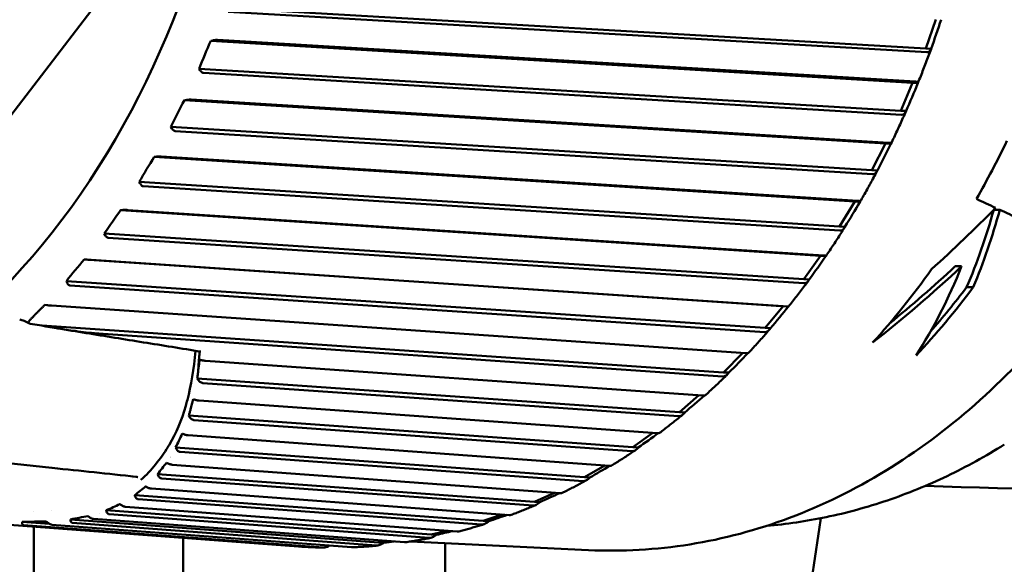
# Model space of a CAD drawing. Header units: millimetres. Extents: x 0 to 4878, y -120 to 1682.
# Tile 145 of 256: x 672 to 687, y 1323 to 1331. Entities that reach past the tile are written whole.
import ezdxf

# ---------------------------------------------------------------- set-up
doc = ezdxf.new("R2010")
doc.units = ezdxf.units.MM
doc.header["$LTSCALE"] = 2
doc.layers.add('Sichtbar (ISO)', color=7, linetype='Continuous', lineweight=50)

msp = doc.modelspace()

# ---------------------------------------------------------------- linework, layer by layer
at = {"layer": 'Sichtbar (ISO)'}
for p, q in [((671.1042, 1329.002), (673.5993, 1332.2571)), ((675.0438, 1331.4454), (686.1826, 1330.8013)), ((686.1986, 1330.7401), (675.12, 1331.3807)), ((686.1826, 1330.8013), (686.3417, 1331.2606)), ((674.8756, 1330.9289), (674.8425, 1330.9217)), ((674.8425, 1330.9217), (685.973, 1330.2558)), ((674.9497, 1330.9375), (686.02, 1330.2753)), ((686.1826, 1330.8013), (686.2678, 1330.7972)), ((674.6555, 1330.4803), (685.7859, 1329.8144)), ((674.6555, 1330.4803), (674.6742, 1330.4536)), ((685.798, 1329.7513), (674.7278, 1330.4137)), ((685.7859, 1329.8144), (685.973, 1330.2558)), ((685.973, 1330.2558), (686.0581, 1330.2517)), ((674.456, 1329.9841), (674.4226, 1329.9791)), ((674.4226, 1329.9791), (685.5433, 1329.2923)), ((674.5306, 1329.9896), (685.5912, 1329.3065)), ((685.7859, 1329.8144), (685.8711, 1329.8103)), ((674.2089, 1329.5586), (685.3296, 1328.8717)), ((674.2089, 1329.5586), (674.2259, 1329.5312)), ((685.3375, 1328.8073), (674.277, 1329.4905)), ((685.3296, 1328.8717), (685.5433, 1329.2923)), ((685.5433, 1329.2923), (685.6284, 1329.2882)), ((673.9794, 1329.0861), (673.9458, 1329.0833)), ((673.9458, 1329.0833), (685.0555, 1328.3767)), ((674.0544, 1329.0883), (685.104, 1328.3855)), ((685.3296, 1328.8717), (685.4147, 1328.8676)), ((673.7069, 1328.6865), (684.8166, 1327.9798)), ((673.7069, 1328.6865), (673.7222, 1328.6588)), ((684.8205, 1327.9144), (673.7709, 1328.6174)), ((684.8166, 1327.9798), (685.0555, 1328.3767)), ((685.0555, 1328.3767), (685.1406, 1328.3726)), ((673.4492, 1328.2409), (673.4154, 1328.2404)), ((673.4154, 1328.2404), (684.513, 1327.5151)), ((673.5242, 1328.2398), (684.5618, 1327.5185)), ((687.2609, 1328.2439), (687.3564, 1328.2449)), ((673.153, 1327.87), (684.2505, 1327.1447)), ((673.153, 1327.87), (673.1666, 1327.8421)), ((684.8166, 1327.9798), (684.9018, 1327.9757)), ((684.2503, 1327.0788), (673.2128, 1327.8003)), ((672.8689, 1327.4544), (672.8352, 1327.4562)), ((672.8352, 1327.4562), (683.9194, 1326.7136)), ((672.9438, 1327.4501), (683.9682, 1326.7115)), ((684.2505, 1327.1447), (684.513, 1327.5151)), ((684.513, 1327.5151), (684.5981, 1327.511)), ((686.6491, 1327.3477), (686.7521, 1327.3488)), ((672.551, 1327.1148), (683.6352, 1326.3722)), ((672.551, 1327.1148), (672.5629, 1327.0868)), ((684.2505, 1327.1447), (684.3357, 1327.1406)), ((683.6308, 1326.3062), (672.6066, 1327.0449)), ((686.83, 1327.0156), (686.9362, 1327.0168)), ((672.2425, 1326.7319), (672.209, 1326.7359)), ((672.3171, 1326.7243), (683.3273, 1325.97)), ((683.6352, 1326.3722), (683.9194, 1326.7136)), ((683.9194, 1326.7136), (684.0046, 1326.7095)), ((671.8121, 1326.5051), (671.8121, 1326.5051)), ((671.9658, 1326.4417), (671.8801, 1326.4829)), ((672.1616, 1326.4082), (671.9754, 1326.4387)), ((672.1616, 1326.4082), (682.9749, 1325.6674)), ((682.9664, 1325.6019), (673.1327, 1326.2757)), ((683.6352, 1326.3722), (683.7204, 1326.3681)), ((682.9749, 1325.6674), (683.275, 1325.9736)), ((674.7606, 1325.85), (682.6434, 1325.2991)), ((682.9749, 1325.6674), (683.0601, 1325.6633)), ((674.6277, 1325.5697), (682.2741, 1325.0353)), ((682.2614, 1324.9706), (674.7153, 1325.4981)), ((674.6598, 1325.2198), (681.9213, 1324.7033)), ((682.2741, 1325.0353), (682.5855, 1325.3031)), ((682.2741, 1325.0353), (682.3592, 1325.0312)), ((674.3945, 1324.977), (674.3945, 1324.9771)), ((674.4939, 1324.9812), (681.5375, 1324.4801)), ((681.5208, 1324.4167), (674.5735, 1324.911)), ((681.5375, 1324.4801), (681.8558, 1324.7079)), ((674.4833, 1324.6693), (681.1659, 1324.1867)), ((668.7817, 1324.5251), (672.323, 1324.1527)), ((674.2848, 1324.4741), (680.7702, 1324.0057)), ((680.7497, 1323.944), (674.3559, 1324.4058)), ((681.5375, 1324.4801), (681.6227, 1324.476)), ((674.1392, 1324.2348), (674.1398, 1324.2348)), ((674.1415, 1324.2346), (674.1415, 1324.2346)), ((674.2308, 1324.2028), (680.3822, 1323.7528)), ((680.7702, 1324.0057), (681.09, 1324.1922)), ((673.6872, 1324.004), (673.6872, 1324.0039)), ((673.9988, 1324.0526), (679.9775, 1323.6152)), ((679.9532, 1323.5557), (674.0619, 1323.9867)), ((680.7702, 1324.0057), (680.8554, 1324.0016)), ((673.8261, 1323.8599), (673.8262, 1323.8599)), ((673.9009, 1323.8242), (679.5758, 1323.4047)), ((673.6349, 1323.7201), (679.1647, 1323.3114)), ((679.1368, 1323.2544), (673.6891, 1323.6572)), ((679.9775, 1323.6152), (680.2915, 1323.7595)), ((679.9775, 1323.6152), (680.0627, 1323.6111)), ((672.0328, 1323.4659), (672.0328, 1323.4661)), ((672.3133, 1323.4835), (672.313, 1323.4835)), ((673.1832, 1323.4803), (678.3375, 1323.0963)), ((673.4301, 1323.5761), (673.4303, 1323.5761)), ((673.4895, 1323.5368), (678.7521, 1323.1446)), ((672.6164, 1323.3373), (677.5014, 1322.9713)), ((672.9514, 1323.3859), (672.9524, 1323.3858)), ((672.9807, 1323.3443), (677.9167, 1322.9744)), ((673.0842, 1323.4258), (673.0839, 1323.4259)), ((678.3061, 1323.0423), (673.2285, 1323.4206)), ((679.1647, 1323.3114), (679.4619, 1323.4131)), ((679.1647, 1323.3114), (679.2499, 1323.3073)), ((671.4324, 1323.2688), (676.2337, 1322.9076)), ((671.8522, 1323.299), (672.2829, 1323.2666)), ((676.6246, 1322.8904), (671.8715, 1323.2477)), ((672.0328, 1310.1889), (672.0328, 1323.2236)), ((672.3221, 1323.2525), (677.0753, 1322.8952)), ((677.4668, 1322.9207), (672.6493, 1323.2817)), ((678.3375, 1323.0963), (678.5982, 1323.1561)), ((677.5014, 1322.9713), (677.6773, 1322.9924)), ((678.3375, 1323.0963), (678.4226, 1323.0921)), ((677.5014, 1322.9713), (677.5865, 1322.9672)), ((680.8328, 1322.8504), (678.0109, 1322.9867)), ((678.5578, 1322.9603), (678.5578, 1067.795))]:
    msp.add_line(p, q, dxfattribs=at)
for centre, major_axis, ratio, start_param, end_param in [((665.793, 1336.8424), (0.6077, 12.5776), 0.7588802, 2.6478104, 6.7765556), ((686.2997, 1331.0292), (-0.3016, -0.8685), 0.051539, 1.3184276, 1.8534822), ((683.2498, 1330.1924), (-7.5086, -10.422), 0.599177, 5.0556122, 5.0945399), ((685.917, 1330.0333), (-0.3546, -0.8347), 0.0510969, 1.3221247, 1.8571792), ((682.8091, 1329.2443), (-8.4577, -9.6677), 0.5737227, 5.1095791, 5.1485068), ((685.474, 1329.0802), (-0.4052, -0.7952), 0.0504716, 1.3259909, 1.8610455), ((679.0089, 1336.2039), (0.6394, 13.2346), 0.7588802, 4.1203629, 4.2036862), ((682.3113, 1328.3452), (-9.2938, -8.8669), 0.5444399, 5.1585833, 5.1975109), ((684.9736, 1328.1764), (-0.453, -0.7503), 0.0496068, 1.3300438, 1.8650983), ((546.9432, 1333.0096), (163.5927, -24.9584), 0.1850544, 0.5684924, 0.572108), ((681.7599, 1327.5013), (-10.0211, -8.0359), 0.5115284, 5.2025809, 5.2415085), ((682.4389, 1336.0382), (-8.9288, -11.8869), 0.5892355, 1.2503896, 1.3474582), ((676.9112, 1336.3053), (7.1161, -12.5357), 0.6434091, 0.4506894, 0.5720174), ((676.9112, 1336.3053), (7.1702, -12.631), 0.6434091, 0.4580965, 0.5778486), ((551.1017, 1332.8685), (158.7468, -24.2188), 0.1850554, 0.5639209, 0.5677106), ((681.1586, 1326.7183), (-10.6459, -7.1877), 0.4752132, 5.2416472, 5.2805748), ((684.4193, 1327.3281), (-0.4977, -0.7002), 0.0484343, 1.3342899, 1.8693444), ((682.5713, 1336.0318), (-8.4909, -11.9559), 0.6067367, 1.1143623, 1.2475093), ((679.0089, 1336.2039), (0.6394, 13.2346), 0.7588802, 3.8856078, 4.0117936), ((682.5713, 1336.0318), (-8.4268, -11.8656), 0.6067367, 1.1413261, 1.2405669), ((676.7976, 1336.3108), (6.7923, -12.6733), 0.6556635, 0.3501149, 0.5024767), ((679.848, 1336.1634), (-0.6394, -13.2346), 0.7588802, 0.7248003, 0.8450535), ((679.848, 1336.1634), (0.6346, 13.1347), 0.7588802, 3.9017476, 3.9792391), ((683.8149, 1326.5411), (-0.539, -0.6453), 0.0468743, 1.3387206, 1.8737751), ((672.0768, 1326.4993), (-0.124, -0.0447), 0.3691795, 5.6376415, 6.6438065), ((672.0325, 1326.4917), (-0.075, -0.0425), 0.4357384, 0.3056029, 0.4960742), ((683.1645, 1325.8207), (-0.5766, -0.586), 0.0448374, 1.3433059, 1.8715112), ((682.4725, 1325.1718), (-0.6102, -0.5227), 0.042229, 1.3479883, 1.8655257), ((681.7438, 1324.599), (-0.6397, -0.4559), 0.0389571, 1.3526769, 1.8552862), ((672.3981, 1336.5233), (-0.6032, -12.4854), 0.7588802, 0.2550381, 0.2550405), ((680.9831, 1324.1061), (-0.6648, -0.386), 0.0349443, 1.3572431, 1.8401128), ((672.4957, 1336.5186), (-0.6104, -12.6353), 0.7588802, 0.1792743, 0.1792769), ((672.4957, 1336.5186), (-0.6104, -12.6353), 0.7588802, 0.2022468, 0.2022483), ((680.1958, 1323.6964), (-0.6854, -0.3134), 0.0301429, 1.3615215, 1.8192432), ((679.3872, 1323.3728), (-0.7012, -0.2388), 0.0245524, 1.3653172, 1.7863904), ((678.5629, 1323.1376), (-0.7123, -0.1626), 0.0182349, 1.3684223, 1.7280555), ((677.7285, 1322.9922), (-0.7185, -0.0853), 0.0113232, 1.3706405, 1.6025894)]:
    msp.add_ellipse(centre, major_axis=major_axis, ratio=ratio, start_param=start_param, end_param=end_param, dxfattribs=at)
for points, knots in [([(680.8328, 1322.8504), (681.9042, 1322.7986), (682.9861, 1322.9724), (685.0645, 1323.7527), (686.0603, 1324.3609), (687.868, 1325.9523), (688.6785, 1326.9379), (690.0301, 1329.1862), (690.5702, 1330.4496), (691.3242, 1333.1249), (691.5378, 1334.5365), (691.6168, 1337.365), (691.4823, 1338.7814), (690.8779, 1341.4761), (690.4082, 1342.754), (689.1797, 1345.0409), (688.4215, 1346.0499), (686.6932, 1347.6931), (685.7242, 1348.3284), (683.863, 1349.083), (682.9911, 1349.277), (682.1116, 1349.3195)], [1.5260966, 1.5260966, 1.5260966, 1.5260966, 1.8426053, 1.8426053, 2.1606092, 2.1606092, 2.4808514, 2.4808514, 2.8021417, 2.8021417, 3.1236799, 3.1236799, 3.4452424, 3.4452424, 3.7667649, 3.7667649, 4.0879565, 4.0879565, 4.4078873, 4.4078873, 4.6676893, 4.6676893, 4.6676893, 4.6676893]), ([(674.9497, 1330.9375), (674.9426, 1330.9379), (674.9325, 1330.9376), (674.9111, 1330.9355), (674.8959, 1330.933), (674.8806, 1330.9299), (674.8781, 1330.9294), (674.8756, 1330.9289)], [-0.0711820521, -0.0711820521, -0.0711820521, -0.0711820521, -0.0680336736, -0.0680336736, -0.0641085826, -0.0641085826, -0.0633683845, -0.0633683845, -0.0633683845, -0.0633683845]), ([(686.1986, 1330.7401), (686.1993, 1330.74), (686.2001, 1330.74), (686.2008, 1330.7399), (686.2152, 1330.7392), (686.2303, 1330.7445), (686.2522, 1330.7627), (686.2621, 1330.7797), (686.2678, 1330.7972)], [0.143052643, 0.143052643, 0.143052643, 0.143052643, 0.143393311, 0.143393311, 0.143393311, 0.150034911, 0.150034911, 0.157564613, 0.157564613, 0.157564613, 0.157564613]), ([(686.0593, 1330.2541), (686.0737, 1330.2896), (686.0879, 1330.3251), (686.1162, 1330.3964), (686.1302, 1330.4321), (686.158, 1330.5036), (686.1718, 1330.5395), (686.1991, 1330.6113), (686.2126, 1330.6474), (686.2395, 1330.7195), (686.2528, 1330.7557), (686.2659, 1330.7919)], [2.664645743, 2.664645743, 2.664645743, 2.664645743, 2.673559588, 2.673559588, 2.682473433, 2.682473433, 2.691387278, 2.691387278, 2.700301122, 2.700301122, 2.709214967, 2.709214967, 2.709214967, 2.709214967]), ([(674.6742, 1330.4536), (674.6757, 1330.4515), (674.6771, 1330.4496), (674.6861, 1330.4378), (674.696, 1330.4279), (674.7121, 1330.4174), (674.7207, 1330.4142), (674.7278, 1330.4137)], [-0.0079867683, -0.0079867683, -0.0079867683, -0.0079867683, -0.0072465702, -0.0072465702, -0.0033214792, -0.0033214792, -0.0001731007, -0.0001731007, -0.0001731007, -0.0001731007]), ([(686.0581, 1330.2517), (686.0616, 1330.2579), (686.0607, 1330.2642), (686.0486, 1330.2717), (686.0366, 1330.2744), (686.0222, 1330.2751), (686.0215, 1330.2752), (686.0207, 1330.2752), (686.02, 1330.2752)], [0.129222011, 0.129222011, 0.129222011, 0.129222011, 0.13675171, 0.13675171, 0.143393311, 0.143393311, 0.143393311, 0.143733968, 0.143733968, 0.143733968, 0.143733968]), ([(674.5306, 1329.9896), (674.5235, 1329.99), (674.5134, 1329.9899), (674.4918, 1329.9886), (674.4765, 1329.987), (674.4611, 1329.9848), (674.4586, 1329.9845), (674.456, 1329.9841)], [-0.0711820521, -0.0711820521, -0.0711820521, -0.0711820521, -0.0680336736, -0.0680336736, -0.0641085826, -0.0641085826, -0.0633683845, -0.0633683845, -0.0633683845, -0.0633683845]), ([(685.6302, 1329.2909), (685.6466, 1329.3245), (685.6628, 1329.3582), (685.6952, 1329.4258), (685.7113, 1329.4597), (685.7432, 1329.5277), (685.759, 1329.5617), (685.7904, 1329.63), (685.806, 1329.6643), (685.837, 1329.7329), (685.8524, 1329.7674), (685.8677, 1329.8019)], [2.582150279, 2.582150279, 2.582150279, 2.582150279, 2.590995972, 2.590995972, 2.599841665, 2.599841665, 2.608687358, 2.608687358, 2.617533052, 2.617533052, 2.626378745, 2.626378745, 2.626378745, 2.626378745]), ([(685.798, 1329.7513), (685.7987, 1329.7513), (685.7995, 1329.7512), (685.8002, 1329.7512), (685.8146, 1329.7505), (685.8301, 1329.7559), (685.8533, 1329.7747), (685.8643, 1329.7923), (685.8711, 1329.8103)], [0.143052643, 0.143052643, 0.143052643, 0.143052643, 0.143393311, 0.143393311, 0.143393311, 0.150034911, 0.150034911, 0.157564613, 0.157564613, 0.157564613, 0.157564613]), ([(674.2259, 1329.5312), (674.2272, 1329.5292), (674.2285, 1329.5272), (674.2368, 1329.5152), (674.2461, 1329.505), (674.2616, 1329.4943), (674.27, 1329.491), (674.277, 1329.4905)], [-0.0079867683, -0.0079867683, -0.0079867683, -0.0079867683, -0.0072465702, -0.0072465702, -0.0033214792, -0.0033214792, -0.0001731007, -0.0001731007, -0.0001731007, -0.0001731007]), ([(685.6284, 1329.2882), (685.6321, 1329.2929), (685.6315, 1329.2977), (685.6198, 1329.3035), (685.6078, 1329.3057), (685.5934, 1329.3064), (685.5927, 1329.3064), (685.5919, 1329.3064), (685.5912, 1329.3065)], [0.129222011, 0.129222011, 0.129222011, 0.129222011, 0.13675171, 0.13675171, 0.143393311, 0.143393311, 0.143393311, 0.143733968, 0.143733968, 0.143733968, 0.143733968]), ([(674.0544, 1329.0883), (674.0473, 1329.0887), (674.0371, 1329.0888), (674.0155, 1329.0884), (674, 1329.0876), (673.9845, 1329.0865), (673.982, 1329.0863), (673.9794, 1329.0861)], [-0.0711820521, -0.0711820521, -0.0711820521, -0.0711820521, -0.0680336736, -0.0680336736, -0.0641085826, -0.0641085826, -0.0633683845, -0.0633683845, -0.0633683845, -0.0633683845]), ([(685.1429, 1328.375), (685.1612, 1328.4065), (685.1793, 1328.4382), (685.2154, 1328.5016), (685.2334, 1328.5335), (685.2691, 1328.5974), (685.2868, 1328.6294), (685.3221, 1328.6937), (685.3396, 1328.7259), (685.3744, 1328.7906), (685.3917, 1328.823), (685.409, 1328.8555)], [2.499683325, 2.499683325, 2.499683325, 2.499683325, 2.508449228, 2.508449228, 2.517215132, 2.517215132, 2.525981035, 2.525981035, 2.534746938, 2.534746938, 2.543512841, 2.543512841, 2.543512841, 2.543512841]), ([(685.3376, 1328.8073), (685.3383, 1328.8072), (685.3391, 1328.8072), (685.3398, 1328.8071), (685.3542, 1328.8065), (685.37, 1328.812), (685.3946, 1328.8312), (685.4067, 1328.8492), (685.4147, 1328.8676)], [0.143052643, 0.143052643, 0.143052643, 0.143052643, 0.143393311, 0.143393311, 0.143393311, 0.150034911, 0.150034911, 0.157564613, 0.157564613, 0.157564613, 0.157564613]), ([(673.7222, 1328.6588), (673.7234, 1328.6567), (673.7246, 1328.6546), (673.7321, 1328.6425), (673.7408, 1328.6321), (673.7556, 1328.6212), (673.7639, 1328.6179), (673.7709, 1328.6174)], [-0.0079867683, -0.0079867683, -0.0079867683, -0.0079867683, -0.0072465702, -0.0072465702, -0.0033214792, -0.0033214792, -0.0001731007, -0.0001731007, -0.0001731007, -0.0001731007]), ([(685.1406, 1328.3726), (685.1445, 1328.3756), (685.1441, 1328.3789), (685.1325, 1328.383), (685.1207, 1328.3846), (685.1063, 1328.3853), (685.1055, 1328.3854), (685.1048, 1328.3854), (685.104, 1328.3854)], [0.129222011, 0.129222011, 0.129222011, 0.129222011, 0.13675171, 0.13675171, 0.143393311, 0.143393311, 0.143393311, 0.143733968, 0.143733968, 0.143733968, 0.143733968]), ([(673.5242, 1328.2398), (673.5172, 1328.2403), (673.507, 1328.2407), (673.4854, 1328.2411), (673.4699, 1328.2411), (673.4543, 1328.241), (673.4518, 1328.2409), (673.4492, 1328.2409)], [-0.0711820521, -0.0711820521, -0.0711820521, -0.0711820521, -0.0680336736, -0.0680336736, -0.0641085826, -0.0641085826, -0.0633683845, -0.0633683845, -0.0633683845, -0.0633683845]), ([(673.1666, 1327.8421), (673.1677, 1327.8399), (673.1687, 1327.8379), (673.1755, 1327.8256), (673.1836, 1327.8152), (673.1977, 1327.8042), (673.2058, 1327.8008), (673.2128, 1327.8003)], [-0.0079867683, -0.0079867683, -0.0079867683, -0.0079867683, -0.0072465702, -0.0072465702, -0.0033214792, -0.0033214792, -0.0001731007, -0.0001731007, -0.0001731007, -0.0001731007]), ([(684.6008, 1327.5126), (684.6208, 1327.5418), (684.6406, 1327.5712), (684.6801, 1327.6301), (684.6998, 1327.6597), (684.7389, 1327.719), (684.7583, 1327.7488), (684.7971, 1327.8086), (684.8163, 1327.8386), (684.8547, 1327.8988), (684.8737, 1327.929), (684.8927, 1327.9593)], [2.417242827, 2.417242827, 2.417242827, 2.417242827, 2.425918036, 2.425918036, 2.434593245, 2.434593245, 2.443268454, 2.443268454, 2.451943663, 2.451943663, 2.460618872, 2.460618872, 2.460618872, 2.460618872]), ([(684.8205, 1327.9144), (684.8212, 1327.9144), (684.822, 1327.9143), (684.8227, 1327.9143), (684.8371, 1327.9136), (684.8534, 1327.9192), (684.8792, 1327.9388), (684.8925, 1327.957), (684.9018, 1327.9757)], [0.143052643, 0.143052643, 0.143052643, 0.143052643, 0.143393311, 0.143393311, 0.143393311, 0.150034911, 0.150034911, 0.157564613, 0.157564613, 0.157564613, 0.157564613]), ([(684.5981, 1327.511), (684.6021, 1327.5125), (684.6018, 1327.5142), (684.5903, 1327.5165), (684.5784, 1327.5177), (684.564, 1327.5184), (684.5633, 1327.5184), (684.5625, 1327.5184), (684.5618, 1327.5185)], [0.129222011, 0.129222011, 0.129222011, 0.129222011, 0.13675171, 0.13675171, 0.143393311, 0.143393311, 0.143393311, 0.143733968, 0.143733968, 0.143733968, 0.143733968]), ([(672.9438, 1327.4501), (672.9368, 1327.4505), (672.9266, 1327.4512), (672.905, 1327.4524), (672.8895, 1327.4533), (672.874, 1327.4541), (672.8715, 1327.4543), (672.8689, 1327.4544)], [-0.0711820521, -0.0711820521, -0.0711820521, -0.0711820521, -0.0680336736, -0.0680336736, -0.0641085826, -0.0641085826, -0.0633683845, -0.0633683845, -0.0633683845, -0.0633683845]), ([(672.5629, 1327.0868), (672.5638, 1327.0846), (672.5647, 1327.0826), (672.5707, 1327.0703), (672.5782, 1327.0598), (672.5917, 1327.0488), (672.5995, 1327.0454), (672.6066, 1327.0449)], [-0.0079867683, -0.0079867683, -0.0079867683, -0.0079867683, -0.0072465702, -0.0072465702, -0.0033214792, -0.0033214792, -0.0001731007, -0.0001731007, -0.0001731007, -0.0001731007]), ([(684.0074, 1326.7094), (684.0289, 1326.7362), (684.0502, 1326.7631), (684.0927, 1326.8171), (684.1139, 1326.8442), (684.156, 1326.8986), (684.177, 1326.926), (684.2189, 1326.9809), (684.2397, 1327.0085), (684.2811, 1327.0638), (684.3018, 1327.0916), (684.3223, 1327.1195)], [2.334825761, 2.334825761, 2.334825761, 2.334825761, 2.343400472, 2.343400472, 2.351975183, 2.351975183, 2.360549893, 2.360549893, 2.369124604, 2.369124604, 2.377699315, 2.377699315, 2.377699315, 2.377699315]), ([(684.2503, 1327.0788), (684.251, 1327.0788), (684.2518, 1327.0787), (684.2525, 1327.0787), (684.2669, 1327.078), (684.2836, 1327.0837), (684.3107, 1327.1034), (684.3253, 1327.1218), (684.3357, 1327.1406)], [0.143052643, 0.143052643, 0.143052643, 0.143052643, 0.143393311, 0.143393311, 0.143393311, 0.150034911, 0.150034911, 0.157564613, 0.157564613, 0.157564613, 0.157564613]), ([(672.3171, 1326.7243), (672.3101, 1326.7248), (672.2999, 1326.7257), (672.2784, 1326.7278), (672.263, 1326.7295), (672.2476, 1326.7313), (672.2451, 1326.7316), (672.2425, 1326.7319)], [-0.0711820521, -0.0711820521, -0.0711820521, -0.0711820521, -0.0680336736, -0.0680336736, -0.0641085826, -0.0641085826, -0.0633683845, -0.0633683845, -0.0633683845, -0.0633683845]), ([(684.0072, 1326.7095), (684.0072, 1326.7095), (684.0056, 1326.7096), (683.9967, 1326.7101), (683.9848, 1326.7107), (683.9704, 1326.7114), (683.9697, 1326.7114), (683.9689, 1326.7114), (683.9682, 1326.7115)], [0.132455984, 0.132455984, 0.132455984, 0.132455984, 0.13675171, 0.13675171, 0.143393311, 0.143393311, 0.143393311, 0.143733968, 0.143733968, 0.143733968, 0.143733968]), ([(672.1616, 1326.4082), (672.3309, 1326.3764), (672.5106, 1326.3472), (672.8072, 1326.307), (672.9238, 1326.2933), (673.0699, 1326.2803), (673.1014, 1326.2778), (673.1327, 1326.2757)], [-0.17315678, -0.17315678, -0.17315678, -0.17315678, -0.09766694, -0.09766694, -0.04883347, -0.04883347, -0.03529732, -0.03529732, -0.03529732, -0.03529732]), ([(674.6832, 1325.9958), (674.5318, 1326.0202), (674.3804, 1326.0447), (674.0775, 1326.0937), (673.926, 1326.1183), (673.6229, 1326.1674), (673.4713, 1326.192), (673.1681, 1326.2413), (673.0164, 1326.266), (672.713, 1326.3154), (672.5613, 1326.3401), (672.4095, 1326.3648)], [1.5503162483, 1.5503162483, 1.5503162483, 1.5503162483, 1.5508003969, 1.5508003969, 1.5512845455, 1.5512845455, 1.5517686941, 1.5517686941, 1.5522528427, 1.5522528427, 1.5527369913, 1.5527369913, 1.5527369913, 1.5527369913]), ([(683.3666, 1325.971), (683.3893, 1325.9951), (683.4119, 1326.0193), (683.4571, 1326.0681), (683.4796, 1326.0926), (683.5244, 1326.1418), (683.5467, 1326.1665), (683.5912, 1326.2163), (683.6134, 1326.2412), (683.6576, 1326.2914), (683.6796, 1326.3166), (683.7015, 1326.342)], [2.252427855, 2.252427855, 2.252427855, 2.252427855, 2.260893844, 2.260893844, 2.269359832, 2.269359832, 2.277825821, 2.277825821, 2.28629181, 2.28629181, 2.294757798, 2.294757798, 2.294757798, 2.294757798]), ([(683.6308, 1326.3062), (683.6316, 1326.3062), (683.6323, 1326.3061), (683.6331, 1326.3061), (683.6475, 1326.3054), (683.6645, 1326.3111), (683.693, 1326.3308), (683.7087, 1326.3492), (683.7204, 1326.3681)], [0.143052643, 0.143052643, 0.143052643, 0.143052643, 0.143393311, 0.143393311, 0.143393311, 0.150034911, 0.150034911, 0.157564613, 0.157564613, 0.157564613, 0.157564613]), ([(674.6645, 1325.9893), (674.662, 1325.96), (674.6596, 1325.9309), (674.6571, 1325.9021), (674.6565, 1325.8949), (674.6559, 1325.8878), (674.6553, 1325.8806), (674.6548, 1325.8753), (674.6543, 1325.8699), (674.6539, 1325.8646), (674.6525, 1325.8485), (674.6512, 1325.8325), (674.6501, 1325.8165), (674.6481, 1325.7879), (674.6467, 1325.7592), (674.646, 1325.7304)], [0, 0, 0, 0, 0.3333333, 0.3333333, 0.3333333, 0.4166667, 0.4166667, 0.4166667, 0.4791667, 0.4791667, 0.4791667, 0.6666667, 0.6666667, 0.6666667, 1, 1, 1, 1]), ([(683.3663, 1325.971), (683.3658, 1325.9704), (683.3642, 1325.9699), (683.3558, 1325.9691), (683.3439, 1325.9692), (683.3295, 1325.9699), (683.3288, 1325.9699), (683.328, 1325.9699), (683.3272, 1325.97)], [0.133224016, 0.133224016, 0.133224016, 0.133224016, 0.13675171, 0.13675171, 0.143393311, 0.143393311, 0.143393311, 0.143733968, 0.143733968, 0.143733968, 0.143733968]), ([(674.664, 1325.8664), (674.6611, 1325.8434), (674.6582, 1325.8199), (674.6526, 1325.7748), (674.6498, 1325.7518), (674.646, 1325.7304)], [0.000000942, 0.000000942, 0.000000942, 0.000000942, 0.015385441, 0.015385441, 0.03036784, 0.03036784, 0.03036784, 0.03036784]), ([(674.7606, 1325.85), (674.7519, 1325.8506), (674.7427, 1325.8516), (674.7264, 1325.8537), (674.7194, 1325.8547), (674.7048, 1325.8572), (674.6978, 1325.8585), (674.686, 1325.861), (674.6813, 1325.862), (674.6722, 1325.8642), (674.6679, 1325.8653), (674.664, 1325.8664)], [0.000001, 0.000001, 0.000001, 0.000001, 0.003969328, 0.003969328, 0.006720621, 0.006720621, 0.009377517, 0.009377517, 0.011278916, 0.011278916, 0.013276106, 0.013276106, 0.013276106, 0.013276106]), ([(674.646, 1325.7304), (674.6436, 1325.7029), (674.6404, 1325.6762), (674.6339, 1325.6229), (674.6307, 1325.5963), (674.6273, 1325.5701)], [0.000254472, 0.000254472, 0.000254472, 0.000254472, 0.018153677, 0.018153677, 0.035948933, 0.035948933, 0.035948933, 0.035948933]), ([(682.9664, 1325.6019), (682.9671, 1325.6019), (682.9679, 1325.6018), (682.9686, 1325.6018), (682.983, 1325.6011), (683.0005, 1325.6067), (683.0302, 1325.6263), (683.0472, 1325.6446), (683.0601, 1325.6633)], [0.143052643, 0.143052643, 0.143052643, 0.143052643, 0.143393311, 0.143393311, 0.143393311, 0.150034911, 0.150034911, 0.157564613, 0.157564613, 0.157564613, 0.157564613]), ([(674.6273, 1325.5701), (674.6392, 1325.5498), (674.6532, 1325.5322), (674.6763, 1325.5131), (674.6843, 1325.5078), (674.6999, 1325.5009), (674.7075, 1325.4986), (674.7153, 1325.4981)], [0.000100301, 0.000100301, 0.000100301, 0.000100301, 0.009020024, 0.009020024, 0.013249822, 0.013249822, 0.016842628, 0.016842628, 0.016842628, 0.016842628]), ([(682.6825, 1325.3021), (682.7063, 1325.3235), (682.73, 1325.345), (682.7773, 1325.3882), (682.8009, 1325.41), (682.848, 1325.4537), (682.8714, 1325.4758), (682.9182, 1325.52), (682.9416, 1325.5423), (682.9881, 1325.587), (683.0112, 1325.6095), (683.0344, 1325.6321)], [2.170043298, 2.170043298, 2.170043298, 2.170043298, 2.17839452, 2.17839452, 2.186745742, 2.186745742, 2.195096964, 2.195096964, 2.203448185, 2.203448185, 2.211799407, 2.211799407, 2.211799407, 2.211799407]), ([(674.1849, 1324.5215), (674.2919, 1324.7033), (674.3881, 1324.9253), (674.4625, 1325.1991), (674.4707, 1325.2307)], [0.35490855, 0.35490855, 0.35490855, 0.35490855, 0.66666667, 0.70639528, 0.70639528, 0.70639528, 0.70639528]), ([(674.5214, 1325.0821), (674.5286, 1325.1085), (674.5357, 1325.1349), (674.5501, 1325.188), (674.5574, 1325.2147), (674.5641, 1325.2419)], [-0.039482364, -0.039482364, -0.039482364, -0.039482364, -0.019898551, -0.019898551, -0.000057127, -0.000057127, -0.000057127, -0.000057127]), ([(674.6598, 1325.2198), (674.6512, 1325.2204), (674.642, 1325.2216), (674.6257, 1325.2243), (674.6186, 1325.2257), (674.6041, 1325.2291), (674.597, 1325.2309), (674.5852, 1325.2344), (674.5805, 1325.2359), (674.572, 1325.2388), (674.5682, 1325.2401), (674.5641, 1325.2419)], [0.000000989, 0.000000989, 0.000000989, 0.000000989, 0.003935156, 0.003935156, 0.006668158, 0.006668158, 0.009322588, 0.009322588, 0.011262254, 0.011262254, 0.013018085, 0.013018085, 0.013018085, 0.013018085]), ([(682.6823, 1325.3022), (682.6814, 1325.3013), (682.6798, 1325.3006), (682.672, 1325.2987), (682.66, 1325.2982), (682.6456, 1325.2989), (682.6449, 1325.299), (682.6442, 1325.299), (682.6434, 1325.2991)], [0.1340814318, 0.1340814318, 0.1340814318, 0.1340814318, 0.1367517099, 0.1367517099, 0.1433933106, 0.1433933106, 0.1433933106, 0.143733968, 0.143733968, 0.143733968, 0.143733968]), ([(674.5214, 1325.0821), (674.5168, 1325.0653), (674.5123, 1325.0486), (674.5031, 1325.015), (674.4985, 1324.9981), (674.4938, 1324.9813)], [0.000011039, 0.000011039, 0.000011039, 0.000011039, 0.012460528, 0.012460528, 0.024956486, 0.024956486, 0.024956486, 0.024956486]), ([(682.2615, 1324.9706), (682.2622, 1324.9706), (682.2629, 1324.9705), (682.2637, 1324.9705), (682.2781, 1324.9698), (682.2959, 1324.9753), (682.327, 1324.9947), (682.3452, 1325.0127), (682.3592, 1325.0312)], [0.143052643, 0.143052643, 0.143052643, 0.143052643, 0.143393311, 0.143393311, 0.143393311, 0.150034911, 0.150034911, 0.157564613, 0.157564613, 0.157564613, 0.157564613]), ([(674.4938, 1324.9813), (674.5036, 1324.9615), (674.5159, 1324.9441), (674.537, 1324.9254), (674.5443, 1324.9204), (674.5588, 1324.9137), (674.566, 1324.9115), (674.5735, 1324.911)], [0.000111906, 0.000111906, 0.000111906, 0.000111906, 0.008839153, 0.008839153, 0.012879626, 0.012879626, 0.016345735, 0.016345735, 0.016345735, 0.016345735]), ([(681.9595, 1324.7075), (681.9842, 1324.726), (682.0088, 1324.7447), (682.0579, 1324.7822), (682.0824, 1324.8012), (682.1313, 1324.8392), (682.1557, 1324.8584), (682.2044, 1324.897), (682.2287, 1324.9165), (682.2771, 1324.9556), (682.3012, 1324.9753), (682.3253, 1324.9951)], [2.087664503, 2.087664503, 2.087664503, 2.087664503, 2.095897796, 2.095897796, 2.10413109, 2.10413109, 2.112364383, 2.112364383, 2.120597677, 2.120597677, 2.128830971, 2.128830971, 2.128830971, 2.128830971]), ([(681.9594, 1324.7075), (681.9584, 1324.7068), (681.9572, 1324.7061), (681.95, 1324.7034), (681.9379, 1324.7024), (681.9235, 1324.7031), (681.9228, 1324.7032), (681.922, 1324.7032), (681.9213, 1324.7033)], [0.1350358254, 0.1350358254, 0.1350358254, 0.1350358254, 0.1367517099, 0.1367517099, 0.1433933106, 0.1433933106, 0.1433933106, 0.143733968, 0.143733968, 0.143733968, 0.143733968]), ([(674.39, 1324.6962), (674.3724, 1324.6589), (674.3547, 1324.6216), (674.3195, 1324.5475), (674.302, 1324.5107), (674.2847, 1324.4738)], [0.000008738, 0.000008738, 0.000008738, 0.000008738, 0.031468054, 0.031468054, 0.062498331, 0.062498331, 0.062498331, 0.062498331]), ([(674.4833, 1324.6693), (674.4759, 1324.6699), (674.4672, 1324.671), (674.4506, 1324.6744), (674.4434, 1324.6761), (674.4289, 1324.6804), (674.4218, 1324.6828), (674.4104, 1324.6871), (674.4061, 1324.6888), (674.3977, 1324.6925), (674.3937, 1324.6944), (674.39, 1324.6962)], [0.000000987, 0.000000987, 0.000000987, 0.000000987, 0.003418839, 0.003418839, 0.005755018, 0.005755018, 0.008031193, 0.008031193, 0.009541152, 0.009541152, 0.011105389, 0.011105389, 0.011105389, 0.011105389]), ([(673.7349, 1323.9619), (673.9019, 1324.1147), (674.054, 1324.3032), (674.1775, 1324.5089), (674.1849, 1324.5215)], [0.00000001, 0.00000001, 0.00000001, 0.00000001, 0.33333333, 0.35490855, 0.35490855, 0.35490855, 0.35490855]), ([(674.2847, 1324.4738), (674.2924, 1324.4549), (674.3028, 1324.4381), (674.3217, 1324.42), (674.3283, 1324.4151), (674.3418, 1324.4085), (674.3487, 1324.4064), (674.3559, 1324.4058)], [0.000010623, 0.000010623, 0.000010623, 0.000010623, 0.008398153, 0.008398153, 0.012283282, 0.012283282, 0.015648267, 0.015648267, 0.015648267, 0.015648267]), ([(681.2023, 1324.1911), (681.2277, 1324.2068), (681.253, 1324.2225), (681.3036, 1324.2543), (681.3288, 1324.2703), (681.3791, 1324.3026), (681.4043, 1324.3189), (681.4544, 1324.3518), (681.4795, 1324.3683), (681.5294, 1324.4017), (681.5543, 1324.4185), (681.5792, 1324.4354)], [2.005281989, 2.005281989, 2.005281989, 2.005281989, 2.013397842, 2.013397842, 2.021513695, 2.021513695, 2.029629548, 2.029629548, 2.037745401, 2.037745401, 2.045861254, 2.045861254, 2.045861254, 2.045861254]), ([(681.5209, 1324.4167), (681.5216, 1324.4167), (681.5224, 1324.4166), (681.5231, 1324.4166), (681.5375, 1324.4159), (681.5558, 1324.4213), (681.5881, 1324.4402), (681.6074, 1324.4579), (681.6227, 1324.476)], [0.143052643, 0.143052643, 0.143052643, 0.143052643, 0.143393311, 0.143393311, 0.143393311, 0.150034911, 0.150034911, 0.157564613, 0.157564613, 0.157564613, 0.157564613]), ([(683.6582, 1323.2341), (683.9744, 1323.2611), (684.2896, 1323.3072), (684.93, 1323.4404), (685.255, 1323.5293), (685.8956, 1323.747), (686.2112, 1323.8757), (686.83, 1324.1714), (687.1331, 1324.3382), (687.4287, 1324.5229)], [1.62759892, 1.62759892, 1.62759892, 1.62759892, 1.7200571, 1.7200571, 1.81703734, 1.81703734, 1.91401757, 1.91401757, 2.0109978, 2.0109978, 2.0109978, 2.0109978]), ([(674.1402, 1324.2344), (674.1162, 1324.2049), (674.0931, 1324.1747), (674.0462, 1324.1139), (674.0225, 1324.0833), (673.9987, 1324.0526)], [0.000308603, 0.000308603, 0.000308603, 0.000308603, 0.030246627, 0.030246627, 0.060711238, 0.060711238, 0.060711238, 0.060711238]), ([(674.2308, 1324.2028), (674.2239, 1324.2034), (674.2159, 1324.2045), (674.2002, 1324.2082), (674.193, 1324.2103), (674.1783, 1324.2154), (674.1711, 1324.2184), (674.1554, 1324.2256), (674.1473, 1324.23), (674.1402, 1324.2344)], [0.000000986, 0.000000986, 0.000000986, 0.000000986, 0.003166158, 0.003166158, 0.005562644, 0.005562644, 0.007904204, 0.007904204, 0.010925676, 0.010925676, 0.010925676, 0.010925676]), ([(681.2023, 1324.1912), (681.2018, 1324.1908), (681.2012, 1324.1905), (681.1947, 1324.1873), (681.1825, 1324.1858), (681.1681, 1324.1865), (681.1674, 1324.1866), (681.1666, 1324.1866), (681.1658, 1324.1867)], [0.136098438, 0.136098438, 0.136098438, 0.136098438, 0.1367517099, 0.1367517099, 0.1433933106, 0.1433933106, 0.1433933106, 0.143733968, 0.143733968, 0.143733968, 0.143733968]), ([(687.0466, 1297.376), (689.1305, 1301.8661), (691.2527, 1306.3483), (695.566, 1315.2774), (697.7567, 1319.7243), (699.9859, 1324.1624)], [-3.9789833, -3.9789833, -3.9789833, -3.9789833, -1.9855245, -1.9855245, -0.0000017, -0.0000017, -0.0000017, -0.0000017]), ([(673.6755, 1324.0086), (673.6678, 1324.0102), (673.6612, 1324.0113), (673.6546, 1324.0121), (673.6533, 1324.0123), (673.6522, 1324.0124)], [0, 0, 0, 0, 0.0032062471, 0.0032062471, 0.0040101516, 0.0040101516, 0.0040101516, 0.0040101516]), ([(674.002, 1324.0439), (674.0014, 1324.0453), (674.0009, 1324.0468), (673.9998, 1324.0496), (673.9993, 1324.0511), (673.9988, 1324.0525)], [-0.0013386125, -0.0013386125, -0.0013386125, -0.0013386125, -0.0006731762, -0.0006731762, 0, 0, 0, 0]), ([(674.002, 1324.0439), (674.008, 1324.0281), (674.0163, 1324.0139), (674.0321, 1323.9987), (674.0377, 1323.9946), (674.0494, 1323.989), (674.0554, 1323.9872), (674.0619, 1323.9867)], [0.000005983, 0.000005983, 0.000005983, 0.000005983, 0.007365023, 0.007365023, 0.010784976, 0.010784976, 0.013793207, 0.013793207, 0.013793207, 0.013793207]), ([(680.4159, 1323.7568), (680.4418, 1323.7695), (680.4676, 1323.7823), (680.5192, 1323.8083), (680.545, 1323.8214), (680.5964, 1323.8478), (680.6221, 1323.8612), (680.6734, 1323.8882), (680.699, 1323.9018), (680.7501, 1323.9293), (680.7757, 1323.9432), (680.8011, 1323.9573)], [1.922884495, 1.922884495, 1.922884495, 1.922884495, 1.930887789, 1.930887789, 1.938891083, 1.938891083, 1.946894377, 1.946894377, 1.954897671, 1.954897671, 1.962900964, 1.962900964, 1.962900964, 1.962900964]), ([(680.7497, 1323.944), (680.7505, 1323.944), (680.7512, 1323.9439), (680.7519, 1323.9439), (680.7663, 1323.9432), (680.785, 1323.9484), (680.8186, 1323.9668), (680.839, 1323.984), (680.8554, 1324.0016)], [0.143052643, 0.143052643, 0.143052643, 0.143052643, 0.143393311, 0.143393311, 0.143393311, 0.150034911, 0.150034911, 0.157564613, 0.157564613, 0.157564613, 0.157564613]), ([(673.8115, 1323.861), (673.7823, 1323.8375), (673.753, 1323.814), (673.6942, 1323.767), (673.6646, 1323.7436), (673.6349, 1323.7201)], [0.000035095, 0.000035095, 0.000035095, 0.000035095, 0.029143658, 0.029143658, 0.058120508, 0.058120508, 0.058120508, 0.058120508]), ([(673.8207, 1323.855), (673.8192, 1323.8559), (673.8177, 1323.8569), (673.8146, 1323.859), (673.813, 1323.86), (673.8115, 1323.861)], [0.0000230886, 0.0000230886, 0.0000230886, 0.0000230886, 0.0006251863, 0.0006251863, 0.0012312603, 0.0012312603, 0.0012312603, 0.0012312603]), ([(673.9009, 1323.8242), (673.8954, 1323.8246), (673.8892, 1323.8255), (673.8756, 1323.8288), (673.8684, 1323.831), (673.8536, 1323.8368), (673.8463, 1323.8401), (673.8327, 1323.8473), (673.8264, 1323.8511), (673.8207, 1323.8549)], [0.0000009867, 0.0000009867, 0.0000009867, 0.0000009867, 0.0025393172, 0.0025393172, 0.0050238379, 0.0050238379, 0.0074459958, 0.0074459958, 0.0097144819, 0.0097144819, 0.0097144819, 0.0097144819]), ([(673.6389, 1323.7073), (673.6383, 1323.7094), (673.6376, 1323.7116), (673.6362, 1323.7159), (673.6356, 1323.718), (673.6349, 1323.7201)], [-0.0021417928, -0.0021417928, -0.0021417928, -0.0021417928, -0.0010884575, -0.0010884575, -0.0000828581, -0.0000828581, -0.0000828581, -0.0000828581]), ([(673.6389, 1323.7073), (673.6429, 1323.6932), (673.6495, 1323.6808), (673.6627, 1323.6676), (673.6675, 1323.664), (673.6778, 1323.6591), (673.6832, 1323.6576), (673.6891, 1323.6572)], [0.000026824, 0.000026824, 0.000026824, 0.000026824, 0.006628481, 0.006628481, 0.00968455, 0.00968455, 0.012412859, 0.012412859, 0.012412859, 0.012412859]), ([(680.4159, 1323.7568), (680.4093, 1323.7537), (680.3978, 1323.7521), (680.3845, 1323.7527), (680.3837, 1323.7527), (680.383, 1323.7528), (680.3822, 1323.7528)], [0.1372728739, 0.1372728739, 0.1372728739, 0.1372728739, 0.1433933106, 0.1433933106, 0.1433933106, 0.143733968, 0.143733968, 0.143733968, 0.143733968]), ([(673.4016, 1323.5782), (673.3657, 1323.5619), (673.3295, 1323.5455), (673.2567, 1323.5128), (673.2202, 1323.4966), (673.1832, 1323.4803)], [0.000038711, 0.000038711, 0.000038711, 0.000038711, 0.027918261, 0.027918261, 0.055542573, 0.055542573, 0.055542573, 0.055542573]), ([(673.1872, 1323.4632), (673.1865, 1323.466), (673.1859, 1323.4689), (673.1845, 1323.4746), (673.1839, 1323.4774), (673.1832, 1323.4803)], [-0.0028207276, -0.0028207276, -0.0028207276, -0.0028207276, -0.0014120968, -0.0014120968, -0.0000002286, -0.0000002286, -0.0000002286, -0.0000002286]), ([(673.1872, 1323.4632), (673.1902, 1323.4506), (673.1953, 1323.4404), (673.2057, 1323.4295), (673.2097, 1323.4265), (673.2185, 1323.4223), (673.2233, 1323.421), (673.2285, 1323.4206)], [0.000001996, 0.000001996, 0.000001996, 0.000001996, 0.006203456, 0.006203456, 0.009226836, 0.009226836, 0.01197442, 0.01197442, 0.01197442, 0.01197442]), ([(673.4016, 1323.5782), (673.4039, 1323.5766), (673.4063, 1323.5749), (673.4109, 1323.5716), (673.4133, 1323.5699), (673.4156, 1323.5683)], [-0.0018210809, -0.0018210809, -0.0018210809, -0.0018210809, -0.0009254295, -0.0009254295, -0.0000200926, -0.0000200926, -0.0000200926, -0.0000200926]), ([(673.4895, 1323.5368), (673.4843, 1323.5371), (673.4786, 1323.5381), (673.4663, 1323.5414), (673.4599, 1323.5436), (673.4468, 1323.5492), (673.4403, 1323.5525), (673.4274, 1323.5599), (673.4212, 1323.5639), (673.4156, 1323.5683)], [0.000001, 0.000001, 0.000001, 0.000001, 0.0023680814, 0.0023680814, 0.0046250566, 0.0046250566, 0.006846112, 0.006846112, 0.009079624, 0.009079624, 0.009079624, 0.009079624]), ([(679.6055, 1323.4076), (679.6317, 1323.4174), (679.6579, 1323.4273), (679.7102, 1323.4473), (679.7363, 1323.4575), (679.7885, 1323.4781), (679.8146, 1323.4885), (679.8667, 1323.5097), (679.8927, 1323.5204), (679.9446, 1323.5421), (679.9706, 1323.553), (679.9965, 1323.5641)], [1.840459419, 1.840459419, 1.840459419, 1.840459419, 1.848360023, 1.848360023, 1.856260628, 1.856260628, 1.864161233, 1.864161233, 1.872061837, 1.872061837, 1.879962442, 1.879962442, 1.879962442, 1.879962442]), ([(679.9532, 1323.5557), (679.954, 1323.5557), (679.9547, 1323.5556), (679.9554, 1323.5556), (679.9698, 1323.5549), (679.9888, 1323.5599), (680.0236, 1323.5776), (680.0452, 1323.5941), (680.0627, 1323.6111)], [0.143052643, 0.143052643, 0.143052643, 0.143052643, 0.143393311, 0.143393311, 0.143393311, 0.150034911, 0.150034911, 0.157564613, 0.157564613, 0.157564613, 0.157564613]), ([(672.2319, 1323.303), (672.1722, 1323.3021), (672.1108, 1323.3013), (671.9841, 1323.2999), (671.9189, 1323.2994), (671.8522, 1323.299)], [0.0000105, 0.0000105, 0.0000105, 0.0000105, 0.025036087, 0.025036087, 0.05006168, 0.05006168, 0.05006168, 0.05006168]), ([(672.2579, 1323.2832), (672.2536, 1323.2865), (672.2493, 1323.2898), (672.2406, 1323.2964), (672.2363, 1323.2997), (672.2319, 1323.303)], [0.0000075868, 0.0000075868, 0.0000075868, 0.0000075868, 0.0016355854, 0.0016355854, 0.0032801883, 0.0032801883, 0.0032801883, 0.0032801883]), ([(672.894, 1323.3902), (672.8493, 1323.3812), (672.8036, 1323.3722), (672.7112, 1323.3546), (672.6645, 1323.346), (672.6164, 1323.3373)], [0.000097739, 0.000097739, 0.000097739, 0.000097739, 0.026669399, 0.026669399, 0.052448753, 0.052448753, 0.052448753, 0.052448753]), ([(672.6164, 1323.3373), (672.6167, 1323.3341), (672.6171, 1323.3308), (672.6178, 1323.3241), (672.6181, 1323.3207), (672.6182, 1323.3172)], [0.0000786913, 0.0000786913, 0.0000786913, 0.0000786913, 0.0017274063, 0.0017274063, 0.0034181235, 0.0034181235, 0.0034181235, 0.0034181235]), ([(672.6182, 1323.3172), (672.6191, 1323.3065), (672.6224, 1323.298), (672.6304, 1323.289), (672.6335, 1323.2865), (672.6408, 1323.2831), (672.6448, 1323.282), (672.6493, 1323.2817)], [0.000024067, 0.000024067, 0.000024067, 0.000024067, 0.005316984, 0.005316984, 0.007886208, 0.007886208, 0.010288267, 0.010288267, 0.010288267, 0.010288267]), ([(672.894, 1323.3902), (672.8971, 1323.3878), (672.9003, 1323.3854), (672.9067, 1323.3806), (672.9099, 1323.3781), (672.9132, 1323.3759)], [-0.0024838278, -0.0024838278, -0.0024838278, -0.0024838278, -0.0012875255, -0.0012875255, -0.000044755, -0.000044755, -0.000044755, -0.000044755]), ([(672.9807, 1323.3443), (672.976, 1323.3446), (672.971, 1323.3455), (672.9601, 1323.3487), (672.9544, 1323.3508), (672.9424, 1323.3563), (672.9363, 1323.3596), (672.9242, 1323.3671), (672.9184, 1323.3711), (672.9132, 1323.3759)], [0.000001, 0.000001, 0.000001, 0.000001, 0.00212072, 0.00212072, 0.0041883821, 0.0041883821, 0.006331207, 0.006331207, 0.0084592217, 0.0084592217, 0.0084592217, 0.0084592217]), ([(679.1368, 1323.2544), (679.1376, 1323.2544), (679.1383, 1323.2543), (679.1391, 1323.2543), (679.1535, 1323.2536), (679.1728, 1323.2584), (679.2088, 1323.2752), (679.2313, 1323.291), (679.2499, 1323.3073)], [0.143052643, 0.143052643, 0.143052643, 0.143052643, 0.143393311, 0.143393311, 0.143393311, 0.150034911, 0.150034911, 0.157564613, 0.157564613, 0.157564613, 0.157564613]), ([(679.6053, 1323.4077), (679.5984, 1323.4052), (679.5887, 1323.404), (679.5781, 1323.4045), (679.5773, 1323.4046), (679.5766, 1323.4046), (679.5758, 1323.4047)], [0.1384764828, 0.1384764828, 0.1384764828, 0.1384764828, 0.1433933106, 0.1433933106, 0.1433933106, 0.143733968, 0.143733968, 0.143733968, 0.143733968]), ([(683.5875, 1212.8494), (683.5875, 1214.9565), (683.5875, 1217.0358), (683.5875, 1219.0894), (683.5875, 1220.8289), (683.5876, 1222.5494), (683.5876, 1224.2514), (683.5877, 1229.8733), (683.5879, 1235.2934), (683.5885, 1240.4996), (683.589, 1244.7562), (683.5898, 1248.8714), (683.5901, 1252.8878), (683.5903, 1255.2712), (683.5903, 1257.6198), (683.5903, 1259.9435), (683.5902, 1262.3777), (683.59, 1264.7842), (683.5902, 1267.1958), (683.5904, 1270.9654), (683.5915, 1274.7475), (683.5953, 1278.6681), (683.5963, 1279.6113), (683.5974, 1280.5624), (683.5986, 1281.5193), (683.6047, 1286.2444), (683.6141, 1291.1138), (683.6174, 1295.8377), (683.618, 1296.6785), (683.6183, 1297.5148), (683.6188, 1298.3461), (683.6209, 1302.4527), (683.6261, 1306.2443), (683.6652, 1310.1675), (683.6875, 1312.4043), (683.7191, 1314.6885), (683.8383, 1316.859), (683.8467, 1317.0109), (683.8555, 1317.1625), (683.8647, 1317.3136), (683.9317, 1318.4067), (684.0236, 1319.4747), (684.1424, 1320.5368), (684.2471, 1321.4731), (684.3727, 1322.4049), (684.5171, 1323.355)], [0.10366242, 0.10366242, 0.10366242, 0.10366242, 0.14285714, 0.14285714, 0.14285714, 0.17605656, 0.17605656, 0.17605656, 0.28571429, 0.28571429, 0.28571429, 0.37536841, 0.37536841, 0.37536841, 0.42857143, 0.42857143, 0.42857143, 0.48430749, 0.48430749, 0.48430749, 0.57142857, 0.57142857, 0.57142857, 0.59238667, 0.59238667, 0.59238667, 0.69586735, 0.69586735, 0.69586735, 0.71428571, 0.71428571, 0.71428571, 0.80526972, 0.80526972, 0.80526972, 0.85714286, 0.85714286, 0.85714286, 0.86077332, 0.86077332, 0.86077332, 0.88703608, 0.88703608, 0.88703608, 0.91018892, 0.91018892, 0.91018892, 0.91018892]), ([(671.8493, 1323.2789), (671.8487, 1323.2745), (671.8486, 1323.2704), (671.8498, 1323.2629), (671.851, 1323.2596), (671.8548, 1323.2541), (671.8573, 1323.252), (671.8636, 1323.249), (671.8673, 1323.248), (671.8715, 1323.2477)], [0.0000075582, 0.0000075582, 0.0000075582, 0.0000075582, 0.0021482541, 0.0021482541, 0.0042475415, 0.0042475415, 0.0062181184, 0.0062181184, 0.008155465, 0.008155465, 0.008155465, 0.008155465]), ([(671.8522, 1323.299), (671.8517, 1323.2956), (671.8512, 1323.2922), (671.8502, 1323.2855), (671.8497, 1323.2822), (671.8493, 1323.2789)], [0.0000024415, 0.0000024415, 0.0000024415, 0.0000024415, 0.0016470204, 0.0016470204, 0.0032750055, 0.0032750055, 0.0032750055, 0.0032750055]), ([(672.3221, 1323.2525), (672.3179, 1323.2528), (672.3133, 1323.2537), (672.3034, 1323.2568), (672.2981, 1323.2588), (672.287, 1323.2642), (672.2812, 1323.2674), (672.2695, 1323.2748), (672.2637, 1323.2789), (672.258, 1323.2831)], [0.000001, 0.000001, 0.000001, 0.000001, 0.0019353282, 0.0019353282, 0.0039028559, 0.0039028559, 0.0059989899, 0.0059989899, 0.0081248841, 0.0081248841, 0.0081248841, 0.0081248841]), ([(678.7761, 1323.1464), (678.7698, 1323.1448), (678.7623, 1323.1441), (678.7543, 1323.1445), (678.7536, 1323.1445), (678.7528, 1323.1446), (678.7521, 1323.1446)], [0.139701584, 0.139701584, 0.139701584, 0.139701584, 0.1433933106, 0.1433933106, 0.1433933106, 0.143733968, 0.143733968, 0.143733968, 0.143733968]), ([(678.7763, 1323.1463), (678.8027, 1323.1531), (678.8291, 1323.1601), (678.8819, 1323.1743), (678.9082, 1323.1815), (678.9609, 1323.1963), (678.9872, 1323.2038), (679.0398, 1323.2191), (679.0661, 1323.2269), (679.1186, 1323.2427), (679.1448, 1323.2508), (679.171, 1323.259)], [1.757993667, 1.757993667, 1.757993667, 1.757993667, 1.765806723, 1.765806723, 1.773619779, 1.773619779, 1.781432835, 1.781432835, 1.789245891, 1.789245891, 1.797058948, 1.797058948, 1.797058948, 1.797058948]), ([(677.9341, 1322.9749), (677.9606, 1322.9788), (677.9871, 1322.9829), (678.04, 1322.9913), (678.0665, 1322.9957), (678.1194, 1323.0046), (678.1458, 1323.0092), (678.1986, 1323.0187), (678.225, 1323.0236), (678.2778, 1323.0336), (678.3042, 1323.0387), (678.3306, 1323.044)], [1.675474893, 1.675474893, 1.675474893, 1.675474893, 1.683220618, 1.683220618, 1.690966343, 1.690966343, 1.698712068, 1.698712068, 1.706457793, 1.706457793, 1.714203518, 1.714203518, 1.714203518, 1.714203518]), ([(678.3062, 1323.0423), (678.3069, 1323.0422), (678.3076, 1323.0422), (678.3084, 1323.0421), (678.3228, 1323.0414), (678.3425, 1323.0459), (678.3795, 1323.0618), (678.4031, 1323.0768), (678.4226, 1323.0921)], [0.143052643, 0.143052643, 0.143052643, 0.143052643, 0.143393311, 0.143393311, 0.143393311, 0.150034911, 0.150034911, 0.157564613, 0.157564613, 0.157564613, 0.157564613]), ([(676.2341, 1322.9076), (676.2605, 1322.9057), (676.2868, 1322.9041), (676.3394, 1322.9009), (676.3658, 1322.8995), (676.4185, 1322.8969), (676.4448, 1322.8958), (676.4975, 1322.8937), (676.5239, 1322.8928), (676.5766, 1322.8913), (676.603, 1322.8907), (676.6294, 1322.8902)], [1.510241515, 1.510241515, 1.510241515, 1.510241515, 1.517929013, 1.517929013, 1.525616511, 1.525616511, 1.533304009, 1.533304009, 1.540991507, 1.540991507, 1.548679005, 1.548679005, 1.548679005, 1.548679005]), ([(676.6246, 1322.8904), (676.6254, 1322.8904), (676.6261, 1322.8903), (676.6268, 1322.8903), (676.6412, 1322.8896), (676.6615, 1322.8934), (676.6943, 1322.9049), (676.711, 1322.9127), (676.727, 1322.9215)], [0.143052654, 0.143052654, 0.143052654, 0.143052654, 0.143393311, 0.143393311, 0.143393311, 0.150034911, 0.150034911, 0.155285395, 0.155285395, 0.155285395, 0.155285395]), ([(677.0847, 1322.8951), (677.0823, 1322.895), (677.08, 1322.895), (677.0775, 1322.8951), (677.0768, 1322.8951), (677.076, 1322.8952), (677.0753, 1322.8952)], [0.1422765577, 0.1422765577, 0.1422765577, 0.1422765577, 0.1433933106, 0.1433933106, 0.1433933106, 0.143733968, 0.143733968, 0.143733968, 0.143733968]), ([(677.0847, 1322.895), (677.1112, 1322.8961), (677.1376, 1322.8973), (677.1905, 1322.8999), (677.217, 1322.9014), (677.2699, 1322.9045), (677.2963, 1322.9062), (677.3492, 1322.91), (677.3756, 1322.9119), (677.4285, 1322.9162), (677.4549, 1322.9184), (677.4813, 1322.9208)], [1.592892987, 1.592892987, 1.592892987, 1.592892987, 1.600595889, 1.600595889, 1.608298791, 1.608298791, 1.616001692, 1.616001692, 1.623704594, 1.623704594, 1.631407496, 1.631407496, 1.631407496, 1.631407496]), ([(677.4668, 1322.9207), (677.4676, 1322.9206), (677.4683, 1322.9206), (677.4691, 1322.9205), (677.4835, 1322.9198), (677.5035, 1322.924), (677.5415, 1322.9388), (677.566, 1322.9528), (677.5865, 1322.9672)], [0.143052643, 0.143052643, 0.143052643, 0.143052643, 0.143393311, 0.143393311, 0.143393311, 0.150034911, 0.150034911, 0.157564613, 0.157564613, 0.157564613, 0.157564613]), ([(677.934, 1322.975), (677.9293, 1322.9743), (677.9242, 1322.974), (677.9189, 1322.9743), (677.9182, 1322.9743), (677.9174, 1322.9744), (677.9167, 1322.9744)], [0.1409624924, 0.1409624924, 0.1409624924, 0.1409624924, 0.1433933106, 0.1433933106, 0.1433933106, 0.143733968, 0.143733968, 0.143733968, 0.143733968])]:
    msp.add_open_spline(points, degree=3, knots=knots, dxfattribs=at)
msp.add_rational_spline([(672.209, 1326.7359), (672.0864, 1326.6137), (671.9678, 1326.4911)], [1.69312184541, 1.69337500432, 1.69322830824], degree=2, dxfattribs=at)
for points in [[(671.8801, 1326.4829), (671.8589, 1326.4931), (671.8356, 1326.5013), (671.8121, 1326.5051)], [(674.4707, 1325.2307), (674.5293, 1325.4587), (674.5734, 1325.7202), (674.6018, 1326.0089)], [(673.6522, 1324.0124), (673.213, 1324.0596), (672.7714, 1324.1061), (672.3285, 1324.1524)], [(673.6872, 1324.004), (673.6842, 1324.0058), (673.68, 1324.0076), (673.6755, 1324.0086)], [(695.351, 1323.7622), (692.2935, 1323.7318), (689.233, 1323.7672), (686.1733, 1323.8668)], [(674.4028, 1323.0453), (674.4034, 1322.849), (674.404, 1322.651), (674.4045, 1322.4513)]]:
    msp.add_open_spline(points, degree=3, dxfattribs=at)

doc.saveas('drawing.dxf')
